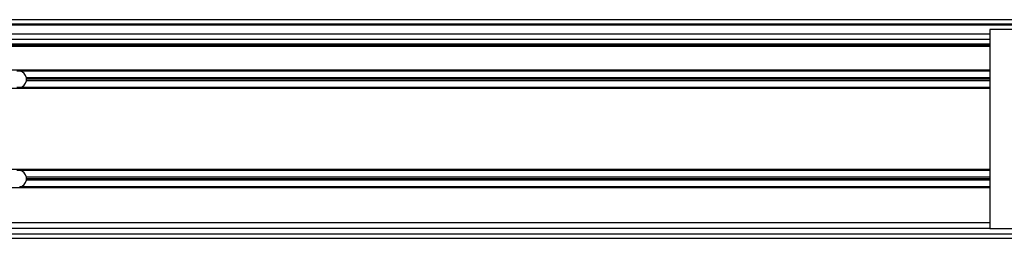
# Model space of a CAD drawing. Header units: millimetres. Extents: x 0 to 420, y 0 to 297.
# Tile 16 of 24: x 196.04 to 212.62, y 215.93 to 219.61. Entities that reach past the tile are written whole.
import ezdxf

# ---------------------------------------------------------------- set-up
doc = ezdxf.new("R2010")
doc.units = ezdxf.units.MM

msp = doc.modelspace()

# ---------------------------------------------------------------- linework, layer by layer
at = {"color": 7, "linetype": 'Continuous', "lineweight": 25}
for p, q in [((221.8639, 219.61163), (58.16301, 219.61163)), ((219.7659, 219.53722), (58.4201, 219.53722)), ((219.25957, 219.51861), (60.76734, 219.51861)), ((212.37669, 219.3698), (67.65022, 219.3698)), ((212.37669, 219.4442), (212.37669, 216.09578)), ((221.8639, 219.4442), (212.37669, 219.4442)), ((212.37669, 219.27678), (67.65022, 219.27678)), ((212.37669, 219.19865), (67.65022, 219.19865)), ((212.37669, 219.18005), (67.65022, 219.18005)), ((212.37669, 219.16145), (67.65022, 219.16145)), ((212.37669, 218.7615), (69.13841, 218.7615)), ((196.0426, 218.74476), (195.99718, 218.74476)), ((212.37669, 218.74476), (196.0426, 218.74476)), ((212.37669, 218.63314), (196.15696, 218.63314)), ((212.37669, 218.58105), (196.15696, 218.58105)), ((212.37669, 218.6071), (196.15941, 218.6071)), ((212.37669, 218.4527), (69.13841, 218.4527)), ((196.0426, 218.46944), (195.99718, 218.46944)), ((212.37669, 218.46944), (196.0426, 218.46944)), ((212.37669, 217.08728), (140.98078, 217.08728)), ((196.0426, 217.07054), (195.99718, 217.07054)), ((212.37669, 217.07054), (196.0426, 217.07054)), ((212.37669, 216.95893), (196.15696, 216.95893)), ((212.37669, 216.90684), (196.15696, 216.90684)), ((212.37669, 216.93288), (196.15941, 216.93288)), ((212.37669, 216.77848), (140.98078, 216.77848)), ((212.37669, 216.79523), (196.0426, 216.79523)), ((212.37669, 216.18879), (140.98078, 216.18879)), ((212.37669, 216.09578), (140.98078, 216.09578)), ((212.37669, 216.09578), (221.8639, 216.09578)), ((140.98078, 216.00277), (221.60681, 216.00277)), ((140.98078, 215.92836), (221.8639, 215.92836))]:
    msp.add_line(p, q, dxfattribs=at)
for centre, start, end in [((196.01989, 218.6071), 10.758318, 80.633211), ((196.01989, 218.6071), 279.366789, 349.241682), ((196.01989, 218.6071), 0, 10.758318), ((196.01989, 218.6071), 349.241682, 0), ((196.01989, 216.93288), 10.758318, 80.633211), ((196.01989, 216.93288), 279.366789, 349.241682), ((196.01989, 216.93288), 360, 10.758318), ((196.01989, 216.93288), 349.241682, 360)]:
    msp.add_arc(centre, 0.13952, start, end, dxfattribs=at)

doc.saveas('drawing.dxf')
